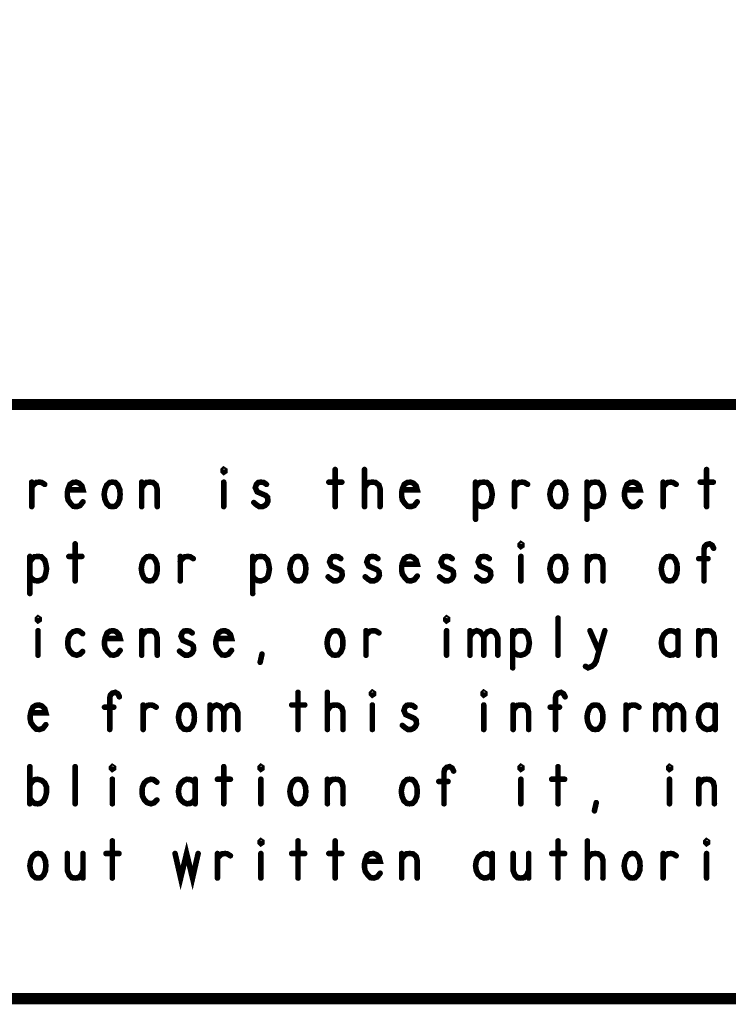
# Model space of a CAD drawing. Extents: x 28 to 61, y 24.9 to 46.
# Tile 53 of 86: x 50.7 to 52.6, y 24.9 to 27.6. Entities that reach past the tile are written whole.
import ezdxf

# ---------------------------------------------------------------- set-up
doc = ezdxf.new("R2010")
doc.units = 0
doc.layers.add('1', color=2, linetype='CONTINUOUS')

msp = doc.modelspace()

# ---------------------------------------------------------------- linework, layer by layer
at = {"layer": '1'}
for points, const_width in [([(27.97, 24.965), (60.97, 24.965), (60.97, 45.965), (27.97, 45.965), (27.97, 24.965)], 0.03), ([(48.77, 24.965), (48.77, 26.565), (54.77, 26.565), (60.97, 26.565)], 0.03), ([(51.207, 26.383), (51.205, 26.385), (51.205, 26.388), (51.207, 26.39), (51.21, 26.388), (51.21, 26.385), (51.207, 26.383)], 0.015), ([(51.507, 26.39), (51.507, 26.29)], 0.015), ([(51.586, 26.29), (51.586, 26.39)], 0.015), ([(52.507, 26.39), (52.507, 26.29)], 0.015), ([(50.69, 26.343), (50.696, 26.35), (50.702, 26.355), (50.711, 26.356), (50.717, 26.355), (50.725, 26.35)], 0.015), ([(50.69, 26.29), (50.69, 26.356)], 0.015), ([(50.788, 26.335), (50.828, 26.335), (50.825, 26.346), (50.818, 26.353), (50.81, 26.356), (50.801, 26.355), (50.793, 26.35), (50.788, 26.338), (50.786, 26.328), (50.786, 26.318), (50.788, 26.308), (50.795, 26.298), (50.802, 26.291), (50.811, 26.29), (50.82, 26.293), (50.828, 26.303)], 0.015), ([(50.907, 26.29), (50.9, 26.291), (50.892, 26.298), (50.887, 26.31), (50.885, 26.323), (50.887, 26.336), (50.892, 26.348), (50.9, 26.355), (50.907, 26.356), (50.915, 26.355), (50.922, 26.348), (50.927, 26.336), (50.928, 26.323), (50.927, 26.31), (50.922, 26.298), (50.915, 26.291), (50.907, 26.29)], 0.015), ([(50.986, 26.29), (50.986, 26.356)], 0.015), ([(50.986, 26.34), (50.991, 26.348), (50.998, 26.355), (51.008, 26.356), (51.017, 26.355), (51.025, 26.348), (51.028, 26.336), (51.028, 26.29)], 0.015), ([(51.207, 26.356), (51.207, 26.29)], 0.015), ([(51.288, 26.301), (51.295, 26.295), (51.303, 26.29), (51.311, 26.29), (51.318, 26.293), (51.323, 26.298), (51.326, 26.305), (51.325, 26.315), (51.32, 26.32), (51.297, 26.33), (51.292, 26.341), (51.295, 26.35), (51.3, 26.355), (51.307, 26.356), (51.315, 26.355), (51.322, 26.35)], 0.015), ([(51.49, 26.356), (51.525, 26.356)], 0.015), ([(51.586, 26.341), (51.592, 26.35), (51.598, 26.355), (51.608, 26.356), (51.616, 26.355), (51.625, 26.348), (51.628, 26.338), (51.628, 26.29)], 0.015), ([(51.688, 26.335), (51.728, 26.335), (51.725, 26.346), (51.718, 26.353), (51.71, 26.356), (51.701, 26.355), (51.693, 26.35), (51.688, 26.338), (51.686, 26.328), (51.686, 26.318), (51.688, 26.308), (51.695, 26.298), (51.702, 26.291), (51.711, 26.29), (51.72, 26.293), (51.728, 26.303)], 0.015), ([(51.885, 26.256), (51.885, 26.356)], 0.015), ([(51.885, 26.341), (51.891, 26.35), (51.897, 26.355), (51.907, 26.356), (51.916, 26.355), (51.925, 26.346), (51.928, 26.335), (51.93, 26.323), (51.928, 26.311), (51.925, 26.3), (51.917, 26.293), (51.907, 26.29), (51.898, 26.291), (51.89, 26.296), (51.885, 26.303)], 0.015), ([(51.99, 26.343), (51.996, 26.35), (52.002, 26.355), (52.011, 26.356), (52.017, 26.355), (52.025, 26.35)], 0.015), ([(51.99, 26.29), (51.99, 26.356)], 0.015), ([(52.107, 26.29), (52.1, 26.291), (52.092, 26.298), (52.087, 26.31), (52.085, 26.323), (52.087, 26.336), (52.092, 26.348), (52.1, 26.355), (52.107, 26.356), (52.115, 26.355), (52.122, 26.348), (52.127, 26.336), (52.128, 26.323), (52.127, 26.31), (52.122, 26.298), (52.115, 26.291), (52.107, 26.29)], 0.015), ([(52.185, 26.256), (52.185, 26.356)], 0.015), ([(52.185, 26.341), (52.191, 26.35), (52.197, 26.355), (52.207, 26.356), (52.216, 26.355), (52.225, 26.346), (52.228, 26.335), (52.23, 26.323), (52.228, 26.311), (52.225, 26.3), (52.217, 26.293), (52.207, 26.29), (52.198, 26.291), (52.19, 26.296), (52.185, 26.303)], 0.015), ([(52.288, 26.335), (52.328, 26.335), (52.325, 26.346), (52.318, 26.353), (52.31, 26.356), (52.301, 26.355), (52.293, 26.35), (52.288, 26.338), (52.286, 26.328), (52.286, 26.318), (52.288, 26.308), (52.295, 26.298), (52.302, 26.291), (52.311, 26.29), (52.32, 26.293), (52.328, 26.303)], 0.015), ([(52.39, 26.343), (52.396, 26.35), (52.402, 26.355), (52.411, 26.356), (52.417, 26.355), (52.425, 26.35)], 0.015), ([(52.39, 26.29), (52.39, 26.356)], 0.015), ([(52.49, 26.356), (52.525, 26.356)], 0.015), ([(50.807, 26.19), (50.807, 26.09)], 0.015), ([(52.007, 26.183), (52.005, 26.185), (52.005, 26.188), (52.007, 26.19), (52.01, 26.188), (52.01, 26.185), (52.007, 26.183)], 0.015), ([(52.5, 26.09), (52.5, 26.175), (52.502, 26.183), (52.507, 26.188), (52.515, 26.19), (52.522, 26.186), (52.526, 26.178)], 0.015), ([(50.685, 26.056), (50.685, 26.156)], 0.015), ([(50.685, 26.141), (50.691, 26.15), (50.697, 26.155), (50.707, 26.156), (50.716, 26.155), (50.725, 26.146), (50.728, 26.135), (50.73, 26.123), (50.728, 26.111), (50.725, 26.1), (50.717, 26.093), (50.707, 26.09), (50.698, 26.091), (50.69, 26.096), (50.685, 26.103)], 0.015), ([(50.79, 26.156), (50.825, 26.156)], 0.015), ([(51.007, 26.09), (51, 26.091), (50.992, 26.098), (50.987, 26.11), (50.985, 26.123), (50.987, 26.136), (50.992, 26.148), (51, 26.155), (51.007, 26.156), (51.015, 26.155), (51.022, 26.148), (51.027, 26.136), (51.028, 26.123), (51.027, 26.11), (51.022, 26.098), (51.015, 26.091), (51.007, 26.09)], 0.015), ([(51.09, 26.143), (51.096, 26.15), (51.102, 26.155), (51.111, 26.156), (51.117, 26.155), (51.125, 26.15)], 0.015), ([(51.09, 26.09), (51.09, 26.156)], 0.015), ([(51.285, 26.056), (51.285, 26.156)], 0.015), ([(51.285, 26.141), (51.291, 26.15), (51.297, 26.155), (51.307, 26.156), (51.316, 26.155), (51.325, 26.146), (51.328, 26.135), (51.33, 26.123), (51.328, 26.111), (51.325, 26.1), (51.317, 26.093), (51.307, 26.09), (51.298, 26.091), (51.29, 26.096), (51.285, 26.103)], 0.015), ([(51.407, 26.09), (51.4, 26.091), (51.392, 26.098), (51.387, 26.11), (51.385, 26.123), (51.387, 26.136), (51.392, 26.148), (51.4, 26.155), (51.407, 26.156), (51.415, 26.155), (51.422, 26.148), (51.427, 26.136), (51.428, 26.123), (51.427, 26.11), (51.422, 26.098), (51.415, 26.091), (51.407, 26.09)], 0.015), ([(51.488, 26.101), (51.495, 26.095), (51.503, 26.09), (51.511, 26.09), (51.518, 26.093), (51.523, 26.098), (51.526, 26.105), (51.525, 26.115), (51.52, 26.12), (51.497, 26.13), (51.492, 26.141), (51.495, 26.15), (51.5, 26.155), (51.507, 26.156), (51.515, 26.155), (51.522, 26.15)], 0.015), ([(51.588, 26.101), (51.595, 26.095), (51.603, 26.09), (51.611, 26.09), (51.618, 26.093), (51.623, 26.098), (51.626, 26.105), (51.625, 26.115), (51.62, 26.12), (51.597, 26.13), (51.592, 26.141), (51.595, 26.15), (51.6, 26.155), (51.607, 26.156), (51.615, 26.155), (51.622, 26.15)], 0.015), ([(51.688, 26.135), (51.728, 26.135), (51.725, 26.146), (51.718, 26.153), (51.71, 26.156), (51.701, 26.155), (51.693, 26.15), (51.688, 26.138), (51.686, 26.128), (51.686, 26.118), (51.688, 26.108), (51.695, 26.098), (51.702, 26.091), (51.711, 26.09), (51.72, 26.093), (51.728, 26.103)], 0.015), ([(51.788, 26.101), (51.795, 26.095), (51.803, 26.09), (51.811, 26.09), (51.818, 26.093), (51.823, 26.098), (51.826, 26.105), (51.825, 26.115), (51.82, 26.12), (51.797, 26.13), (51.792, 26.141), (51.795, 26.15), (51.8, 26.155), (51.807, 26.156), (51.815, 26.155), (51.822, 26.15)], 0.015), ([(51.888, 26.101), (51.895, 26.095), (51.903, 26.09), (51.911, 26.09), (51.918, 26.093), (51.923, 26.098), (51.926, 26.105), (51.925, 26.115), (51.92, 26.12), (51.897, 26.13), (51.892, 26.141), (51.895, 26.15), (51.9, 26.155), (51.907, 26.156), (51.915, 26.155), (51.922, 26.15)], 0.015), ([(52.007, 26.156), (52.007, 26.09)], 0.015), ([(52.107, 26.09), (52.1, 26.091), (52.092, 26.098), (52.087, 26.11), (52.085, 26.123), (52.087, 26.136), (52.092, 26.148), (52.1, 26.155), (52.107, 26.156), (52.115, 26.155), (52.122, 26.148), (52.127, 26.136), (52.128, 26.123), (52.127, 26.11), (52.122, 26.098), (52.115, 26.091), (52.107, 26.09)], 0.015), ([(52.186, 26.09), (52.186, 26.156)], 0.015), ([(52.186, 26.14), (52.191, 26.148), (52.198, 26.155), (52.208, 26.156), (52.217, 26.155), (52.225, 26.148), (52.228, 26.136), (52.228, 26.09)], 0.015), ([(52.407, 26.09), (52.4, 26.091), (52.392, 26.098), (52.387, 26.11), (52.385, 26.123), (52.387, 26.136), (52.392, 26.148), (52.4, 26.155), (52.407, 26.156), (52.415, 26.155), (52.422, 26.148), (52.427, 26.136), (52.428, 26.123), (52.427, 26.11), (52.422, 26.098), (52.415, 26.091), (52.407, 26.09)], 0.015), ([(52.511, 26.15), (52.486, 26.15)], 0.015), ([(50.707, 25.983), (50.705, 25.985), (50.705, 25.988), (50.707, 25.99), (50.71, 25.988), (50.71, 25.985), (50.707, 25.983)], 0.015), ([(51.807, 25.983), (51.805, 25.985), (51.805, 25.988), (51.807, 25.99), (51.81, 25.988), (51.81, 25.985), (51.807, 25.983)], 0.015), ([(52.107, 25.89), (52.107, 25.99)], 0.015), ([(50.707, 25.956), (50.707, 25.89)], 0.015), ([(50.827, 25.948), (50.818, 25.955), (50.811, 25.956), (50.801, 25.953), (50.793, 25.946), (50.788, 25.935), (50.787, 25.923), (50.788, 25.911), (50.793, 25.901), (50.801, 25.893), (50.811, 25.89), (50.82, 25.893), (50.827, 25.9)], 0.015), ([(50.888, 25.935), (50.928, 25.935), (50.925, 25.946), (50.918, 25.953), (50.91, 25.956), (50.901, 25.955), (50.893, 25.95), (50.888, 25.938), (50.886, 25.928), (50.886, 25.918), (50.888, 25.908), (50.895, 25.898), (50.902, 25.891), (50.911, 25.89), (50.92, 25.893), (50.928, 25.903)], 0.015), ([(50.986, 25.89), (50.986, 25.956)], 0.015), ([(50.986, 25.94), (50.991, 25.948), (50.998, 25.955), (51.008, 25.956), (51.017, 25.955), (51.025, 25.948), (51.028, 25.936), (51.028, 25.89)], 0.015), ([(51.088, 25.901), (51.095, 25.895), (51.103, 25.89), (51.111, 25.89), (51.118, 25.893), (51.123, 25.898), (51.126, 25.905), (51.125, 25.915), (51.12, 25.92), (51.097, 25.93), (51.092, 25.941), (51.095, 25.95), (51.1, 25.955), (51.107, 25.956), (51.115, 25.955), (51.122, 25.95)], 0.015), ([(51.188, 25.935), (51.228, 25.935), (51.225, 25.946), (51.218, 25.953), (51.21, 25.956), (51.201, 25.955), (51.193, 25.95), (51.188, 25.938), (51.186, 25.928), (51.186, 25.918), (51.188, 25.908), (51.195, 25.898), (51.202, 25.891), (51.211, 25.89), (51.22, 25.893), (51.228, 25.903)], 0.015), ([(51.507, 25.89), (51.5, 25.891), (51.492, 25.898), (51.487, 25.91), (51.485, 25.923), (51.487, 25.936), (51.492, 25.948), (51.5, 25.955), (51.507, 25.956), (51.515, 25.955), (51.522, 25.948), (51.527, 25.936), (51.528, 25.923), (51.527, 25.91), (51.522, 25.898), (51.515, 25.891), (51.507, 25.89)], 0.015), ([(51.59, 25.943), (51.596, 25.95), (51.602, 25.955), (51.611, 25.956), (51.617, 25.955), (51.625, 25.95)], 0.015), ([(51.59, 25.89), (51.59, 25.956)], 0.015), ([(51.807, 25.956), (51.807, 25.89)], 0.015), ([(51.87, 25.938), (51.873, 25.946), (51.88, 25.953), (51.888, 25.956), (51.897, 25.953), (51.903, 25.946), (51.907, 25.938), (51.907, 25.89)], 0.015), ([(51.87, 25.89), (51.87, 25.956)], 0.015), ([(51.907, 25.938), (51.911, 25.946), (51.917, 25.953), (51.926, 25.956), (51.935, 25.953), (51.941, 25.946), (51.945, 25.936), (51.945, 25.89)], 0.015), ([(51.985, 25.856), (51.985, 25.956)], 0.015), ([(51.985, 25.941), (51.991, 25.95), (51.997, 25.955), (52.007, 25.956), (52.016, 25.955), (52.025, 25.946), (52.028, 25.935), (52.03, 25.923), (52.028, 25.911), (52.025, 25.9), (52.017, 25.893), (52.007, 25.89), (51.998, 25.891), (51.99, 25.896), (51.985, 25.903)], 0.015), ([(52.181, 25.86), (52.188, 25.856), (52.198, 25.86), (52.205, 25.866), (52.21, 25.875), (52.217, 25.901), (52.233, 25.956)], 0.015), ([(52.193, 25.956), (52.217, 25.901)], 0.015), ([(52.43, 25.945), (52.425, 25.951), (52.417, 25.955), (52.408, 25.956), (52.4, 25.953), (52.392, 25.946), (52.387, 25.936), (52.385, 25.923), (52.387, 25.91), (52.392, 25.9), (52.4, 25.893), (52.408, 25.89), (52.417, 25.891), (52.425, 25.896), (52.43, 25.903)], 0.015), ([(52.43, 25.89), (52.43, 25.956)], 0.015), ([(52.486, 25.89), (52.486, 25.956)], 0.015), ([(52.486, 25.94), (52.491, 25.948), (52.498, 25.955), (52.508, 25.956), (52.517, 25.955), (52.525, 25.948), (52.528, 25.936), (52.528, 25.89)], 0.015), ([(51.305, 25.871), (51.31, 25.893)], 0.015), ([(50.9, 25.69), (50.9, 25.775), (50.902, 25.783), (50.907, 25.788), (50.915, 25.79), (50.922, 25.786), (50.926, 25.778)], 0.015), ([(51.407, 25.79), (51.407, 25.69)], 0.015), ([(51.486, 25.69), (51.486, 25.79)], 0.015), ([(51.607, 25.783), (51.605, 25.785), (51.605, 25.788), (51.607, 25.79), (51.61, 25.788), (51.61, 25.785), (51.607, 25.783)], 0.015), ([(51.907, 25.783), (51.905, 25.785), (51.905, 25.788), (51.907, 25.79), (51.91, 25.788), (51.91, 25.785), (51.907, 25.783)], 0.015), ([(52.1, 25.69), (52.1, 25.775), (52.102, 25.783), (52.107, 25.788), (52.115, 25.79), (52.122, 25.786), (52.126, 25.778)], 0.015), ([(50.688, 25.735), (50.728, 25.735), (50.725, 25.746), (50.718, 25.753), (50.71, 25.756), (50.701, 25.755), (50.693, 25.75), (50.688, 25.738), (50.686, 25.728), (50.686, 25.718), (50.688, 25.708), (50.695, 25.698), (50.702, 25.691), (50.711, 25.69), (50.72, 25.693), (50.728, 25.703)], 0.015), ([(50.911, 25.75), (50.886, 25.75)], 0.015), ([(50.99, 25.743), (50.996, 25.75), (51.002, 25.755), (51.011, 25.756), (51.017, 25.755), (51.025, 25.75)], 0.015), ([(50.99, 25.69), (50.99, 25.756)], 0.015), ([(51.107, 25.69), (51.1, 25.691), (51.092, 25.698), (51.087, 25.71), (51.085, 25.723), (51.087, 25.736), (51.092, 25.748), (51.1, 25.755), (51.107, 25.756), (51.115, 25.755), (51.122, 25.748), (51.127, 25.736), (51.128, 25.723), (51.127, 25.71), (51.122, 25.698), (51.115, 25.691), (51.107, 25.69)], 0.015), ([(51.17, 25.738), (51.173, 25.746), (51.18, 25.753), (51.188, 25.756), (51.197, 25.753), (51.203, 25.746), (51.207, 25.738), (51.207, 25.69)], 0.015), ([(51.17, 25.69), (51.17, 25.756)], 0.015), ([(51.207, 25.738), (51.211, 25.746), (51.217, 25.753), (51.226, 25.756), (51.235, 25.753), (51.241, 25.746), (51.245, 25.736), (51.245, 25.69)], 0.015), ([(51.39, 25.756), (51.425, 25.756)], 0.015), ([(51.486, 25.741), (51.492, 25.75), (51.498, 25.755), (51.508, 25.756), (51.516, 25.755), (51.525, 25.748), (51.528, 25.738), (51.528, 25.69)], 0.015), ([(51.607, 25.756), (51.607, 25.69)], 0.015), ([(51.688, 25.701), (51.695, 25.695), (51.703, 25.69), (51.711, 25.69), (51.718, 25.693), (51.723, 25.698), (51.726, 25.705), (51.725, 25.715), (51.72, 25.72), (51.697, 25.73), (51.692, 25.741), (51.695, 25.75), (51.7, 25.755), (51.707, 25.756), (51.715, 25.755), (51.722, 25.75)], 0.015), ([(51.907, 25.756), (51.907, 25.69)], 0.015), ([(51.986, 25.69), (51.986, 25.756)], 0.015), ([(51.986, 25.74), (51.991, 25.748), (51.998, 25.755), (52.008, 25.756), (52.017, 25.755), (52.025, 25.748), (52.028, 25.736), (52.028, 25.69)], 0.015), ([(52.111, 25.75), (52.086, 25.75)], 0.015), ([(52.207, 25.69), (52.2, 25.691), (52.192, 25.698), (52.187, 25.71), (52.185, 25.723), (52.187, 25.736), (52.192, 25.748), (52.2, 25.755), (52.207, 25.756), (52.215, 25.755), (52.222, 25.748), (52.227, 25.736), (52.228, 25.723), (52.227, 25.71), (52.222, 25.698), (52.215, 25.691), (52.207, 25.69)], 0.015), ([(52.29, 25.743), (52.296, 25.75), (52.302, 25.755), (52.311, 25.756), (52.317, 25.755), (52.325, 25.75)], 0.015), ([(52.29, 25.69), (52.29, 25.756)], 0.015), ([(52.37, 25.738), (52.373, 25.746), (52.38, 25.753), (52.388, 25.756), (52.397, 25.753), (52.403, 25.746), (52.407, 25.738), (52.407, 25.69)], 0.015), ([(52.37, 25.69), (52.37, 25.756)], 0.015), ([(52.407, 25.738), (52.411, 25.746), (52.417, 25.753), (52.426, 25.756), (52.435, 25.753), (52.441, 25.746), (52.445, 25.736), (52.445, 25.69)], 0.015), ([(52.53, 25.745), (52.525, 25.751), (52.517, 25.755), (52.508, 25.756), (52.5, 25.753), (52.492, 25.746), (52.487, 25.736), (52.485, 25.723), (52.487, 25.71), (52.492, 25.7), (52.5, 25.693), (52.508, 25.69), (52.517, 25.691), (52.525, 25.696), (52.53, 25.703)], 0.015), ([(52.53, 25.69), (52.53, 25.756)], 0.015), ([(50.685, 25.49), (50.685, 25.59)], 0.015), ([(50.807, 25.49), (50.807, 25.59)], 0.015), ([(50.907, 25.583), (50.905, 25.585), (50.905, 25.588), (50.907, 25.59), (50.91, 25.588), (50.91, 25.585), (50.907, 25.583)], 0.015), ([(51.207, 25.59), (51.207, 25.49)], 0.015), ([(51.307, 25.583), (51.305, 25.585), (51.305, 25.588), (51.307, 25.59), (51.31, 25.588), (51.31, 25.585), (51.307, 25.583)], 0.015), ([(51.8, 25.49), (51.8, 25.575), (51.802, 25.583), (51.807, 25.588), (51.815, 25.59), (51.822, 25.586), (51.826, 25.578)], 0.015), ([(52.007, 25.583), (52.005, 25.585), (52.005, 25.588), (52.007, 25.59), (52.01, 25.588), (52.01, 25.585), (52.007, 25.583)], 0.015), ([(52.107, 25.59), (52.107, 25.49)], 0.015), ([(52.407, 25.583), (52.405, 25.585), (52.405, 25.588), (52.407, 25.59), (52.41, 25.588), (52.41, 25.585), (52.407, 25.583)], 0.015), ([(50.685, 25.54), (50.691, 25.55), (50.698, 25.555), (50.706, 25.556), (50.717, 25.553), (50.725, 25.546), (50.73, 25.535), (50.73, 25.521), (50.727, 25.508), (50.722, 25.498), (50.713, 25.491), (50.706, 25.49), (50.698, 25.491), (50.691, 25.496), (50.685, 25.505)], 0.015), ([(50.907, 25.556), (50.907, 25.49)], 0.015), ([(51.027, 25.548), (51.018, 25.555), (51.011, 25.556), (51.001, 25.553), (50.993, 25.546), (50.988, 25.535), (50.987, 25.523), (50.988, 25.511), (50.993, 25.501), (51.001, 25.493), (51.011, 25.49), (51.02, 25.493), (51.027, 25.5)], 0.015), ([(51.13, 25.545), (51.125, 25.551), (51.117, 25.555), (51.108, 25.556), (51.1, 25.553), (51.092, 25.546), (51.087, 25.536), (51.085, 25.523), (51.087, 25.51), (51.092, 25.5), (51.1, 25.493), (51.108, 25.49), (51.117, 25.491), (51.125, 25.496), (51.13, 25.503)], 0.015), ([(51.13, 25.49), (51.13, 25.556)], 0.015), ([(51.19, 25.556), (51.225, 25.556)], 0.015), ([(51.307, 25.556), (51.307, 25.49)], 0.015), ([(51.407, 25.49), (51.4, 25.491), (51.392, 25.498), (51.387, 25.51), (51.385, 25.523), (51.387, 25.536), (51.392, 25.548), (51.4, 25.555), (51.407, 25.556), (51.415, 25.555), (51.422, 25.548), (51.427, 25.536), (51.428, 25.523), (51.427, 25.51), (51.422, 25.498), (51.415, 25.491), (51.407, 25.49)], 0.015), ([(51.486, 25.49), (51.486, 25.556)], 0.015), ([(51.486, 25.54), (51.491, 25.548), (51.498, 25.555), (51.508, 25.556), (51.517, 25.555), (51.525, 25.548), (51.528, 25.536), (51.528, 25.49)], 0.015), ([(51.707, 25.49), (51.7, 25.491), (51.692, 25.498), (51.687, 25.51), (51.685, 25.523), (51.687, 25.536), (51.692, 25.548), (51.7, 25.555), (51.707, 25.556), (51.715, 25.555), (51.722, 25.548), (51.727, 25.536), (51.728, 25.523), (51.727, 25.51), (51.722, 25.498), (51.715, 25.491), (51.707, 25.49)], 0.015), ([(52.007, 25.556), (52.007, 25.49)], 0.015), ([(52.09, 25.556), (52.125, 25.556)], 0.015), ([(52.407, 25.556), (52.407, 25.49)], 0.015), ([(52.486, 25.49), (52.486, 25.556)], 0.015), ([(52.486, 25.54), (52.491, 25.548), (52.498, 25.555), (52.508, 25.556), (52.517, 25.555), (52.525, 25.548), (52.528, 25.536), (52.528, 25.49)], 0.015), ([(51.811, 25.55), (51.786, 25.55)], 0.015), ([(52.205, 25.471), (52.21, 25.493)], 0.015), ([(51.307, 25.383), (51.305, 25.385), (51.305, 25.388), (51.307, 25.39), (51.31, 25.388), (51.31, 25.385), (51.307, 25.383)], 0.015), ([(52.507, 25.383), (52.505, 25.385), (52.505, 25.388), (52.507, 25.39), (52.51, 25.388), (52.51, 25.385), (52.507, 25.383)], 0.015), ([(50.907, 25.39), (50.907, 25.29)], 0.015), ([(51.076, 25.356), (51.091, 25.29), (51.107, 25.356), (51.123, 25.29), (51.138, 25.356)], 0.015), ([(51.407, 25.39), (51.407, 25.29)], 0.015), ([(51.507, 25.39), (51.507, 25.29)], 0.015), ([(52.107, 25.39), (52.107, 25.29)], 0.015), ([(52.186, 25.29), (52.186, 25.39)], 0.015), ([(50.707, 25.29), (50.7, 25.291), (50.692, 25.298), (50.687, 25.31), (50.685, 25.323), (50.687, 25.336), (50.692, 25.348), (50.7, 25.355), (50.707, 25.356), (50.715, 25.355), (50.722, 25.348), (50.727, 25.336), (50.728, 25.323), (50.727, 25.31), (50.722, 25.298), (50.715, 25.291), (50.707, 25.29)], 0.015), ([(50.786, 25.356), (50.786, 25.31), (50.791, 25.298), (50.798, 25.291), (50.807, 25.29), (50.816, 25.291), (50.823, 25.298), (50.828, 25.31)], 0.015), ([(50.828, 25.29), (50.828, 25.356)], 0.015), ([(50.89, 25.356), (50.925, 25.356)], 0.015), ([(51.19, 25.343), (51.196, 25.35), (51.202, 25.355), (51.211, 25.356), (51.217, 25.355), (51.225, 25.35)], 0.015), ([(51.19, 25.29), (51.19, 25.356)], 0.015), ([(51.307, 25.356), (51.307, 25.29)], 0.015), ([(51.39, 25.356), (51.425, 25.356)], 0.015), ([(51.49, 25.356), (51.525, 25.356)], 0.015), ([(51.588, 25.335), (51.628, 25.335), (51.625, 25.346), (51.618, 25.353), (51.61, 25.356), (51.601, 25.355), (51.593, 25.35), (51.588, 25.338), (51.586, 25.328), (51.586, 25.318), (51.588, 25.308), (51.595, 25.298), (51.602, 25.291), (51.611, 25.29), (51.62, 25.293), (51.628, 25.303)], 0.015), ([(51.686, 25.29), (51.686, 25.356)], 0.015), ([(51.686, 25.34), (51.691, 25.348), (51.698, 25.355), (51.708, 25.356), (51.717, 25.355), (51.725, 25.348), (51.728, 25.336), (51.728, 25.29)], 0.015), ([(51.93, 25.345), (51.925, 25.351), (51.917, 25.355), (51.908, 25.356), (51.9, 25.353), (51.892, 25.346), (51.887, 25.336), (51.885, 25.323), (51.887, 25.31), (51.892, 25.3), (51.9, 25.293), (51.908, 25.29), (51.917, 25.291), (51.925, 25.296), (51.93, 25.303)], 0.015), ([(51.93, 25.29), (51.93, 25.356)], 0.015), ([(51.986, 25.356), (51.986, 25.31), (51.991, 25.298), (51.998, 25.291), (52.007, 25.29), (52.016, 25.291), (52.023, 25.298), (52.028, 25.31)], 0.015), ([(52.028, 25.29), (52.028, 25.356)], 0.015), ([(52.09, 25.356), (52.125, 25.356)], 0.015), ([(52.186, 25.341), (52.192, 25.35), (52.198, 25.355), (52.208, 25.356), (52.216, 25.355), (52.225, 25.348), (52.228, 25.338), (52.228, 25.29)], 0.015), ([(52.307, 25.29), (52.3, 25.291), (52.292, 25.298), (52.287, 25.31), (52.285, 25.323), (52.287, 25.336), (52.292, 25.348), (52.3, 25.355), (52.307, 25.356), (52.315, 25.355), (52.322, 25.348), (52.327, 25.336), (52.328, 25.323), (52.327, 25.31), (52.322, 25.298), (52.315, 25.291), (52.307, 25.29)], 0.015), ([(52.39, 25.343), (52.396, 25.35), (52.402, 25.355), (52.411, 25.356), (52.417, 25.355), (52.425, 25.35)], 0.015), ([(52.39, 25.29), (52.39, 25.356)], 0.015), ([(52.507, 25.356), (52.507, 25.29)], 0.015)]:
    msp.add_lwpolyline(points, dxfattribs=dict(at, const_width=const_width))
at = {"layer": '1', "const_width": 0.0075}
for points in [[(51.2107, 26.383, 1), (51.2032, 26.383, 1)], [(51.2107, 26.383, 1), (51.2032, 26.383, 1)], [(51.5108, 26.39, 1), (51.5033, 26.39, 1)], [(51.5898, 26.39, 1), (51.5823, 26.39, 1)], [(52.5108, 26.39, 1), (52.5033, 26.39, 1)], [(50.6938, 26.356, 1), (50.6863, 26.356, 1)], [(50.7287, 26.35, 1), (50.7212, 26.35, 1)], [(50.9898, 26.356, 1), (50.9823, 26.356, 1)], [(51.2107, 26.356, 1), (51.2032, 26.356, 1)], [(51.3257, 26.35, 1), (51.3182, 26.35, 1)], [(51.4937, 26.356, 1), (51.4862, 26.356, 1)], [(51.5288, 26.356, 1), (51.5213, 26.356, 1)], [(51.8888, 26.356, 1), (51.8813, 26.356, 1)], [(51.9937, 26.356, 1), (51.9862, 26.356, 1)], [(52.0288, 26.35, 1), (52.0213, 26.35, 1)], [(52.1887, 26.356, 1), (52.1812, 26.356, 1)], [(52.3937, 26.356, 1), (52.3862, 26.356, 1)], [(52.4288, 26.35, 1), (52.4213, 26.35, 1)], [(52.4937, 26.356, 1), (52.4862, 26.356, 1)], [(52.5288, 26.356, 1), (52.5213, 26.356, 1)], [(50.6938, 26.343, 1), (50.6863, 26.343, 1)], [(50.7918, 26.335, 1), (50.7843, 26.335, 1)], [(50.9898, 26.34, 1), (50.9823, 26.34, 1)], [(51.5898, 26.341, 1), (51.5823, 26.341, 1)], [(51.6917, 26.335, 1), (51.6842, 26.335, 1)], [(51.8888, 26.341, 1), (51.8813, 26.341, 1)], [(51.9937, 26.343, 1), (51.9862, 26.343, 1)], [(52.1887, 26.341, 1), (52.1812, 26.341, 1)], [(52.2918, 26.335, 1), (52.2843, 26.335, 1)], [(52.3937, 26.343, 1), (52.3862, 26.343, 1)], [(50.8317, 26.303, 1), (50.8242, 26.303, 1)], [(51.2918, 26.301, 1), (51.2843, 26.301, 1)], [(51.7317, 26.303, 1), (51.7242, 26.303, 1)], [(51.8888, 26.303, 1), (51.8813, 26.303, 1)], [(52.1887, 26.303, 1), (52.1812, 26.303, 1)], [(52.3317, 26.303, 1), (52.3242, 26.303, 1)], [(50.6938, 26.29, 1), (50.6863, 26.29, 1)], [(50.9108, 26.29, 1), (50.9032, 26.29, 1)], [(50.9108, 26.29, 1), (50.9032, 26.29, 1)], [(50.9898, 26.29, 1), (50.9823, 26.29, 1)], [(51.0318, 26.29, 1), (51.0243, 26.29, 1)], [(51.2107, 26.29, 1), (51.2032, 26.29, 1)], [(51.5108, 26.29, 1), (51.5033, 26.29, 1)], [(51.5898, 26.29, 1), (51.5823, 26.29, 1)], [(51.6317, 26.29, 1), (51.6243, 26.29, 1)], [(51.9937, 26.29, 1), (51.9862, 26.29, 1)], [(52.1108, 26.29, 1), (52.1033, 26.29, 1)], [(52.1108, 26.29, 1), (52.1033, 26.29, 1)], [(52.3937, 26.29, 1), (52.3862, 26.29, 1)], [(52.5108, 26.29, 1), (52.5033, 26.29, 1)], [(51.8888, 26.256, 1), (51.8813, 26.256, 1)], [(52.1887, 26.256, 1), (52.1812, 26.256, 1)], [(50.8107, 26.19, 1), (50.8032, 26.19, 1)], [(52.0108, 26.183, 1), (52.0033, 26.183, 1)], [(52.0108, 26.183, 1), (52.0033, 26.183, 1)], [(52.5297, 26.178, 1), (52.5222, 26.178, 1)], [(50.6887, 26.156, 1), (50.6812, 26.156, 1)], [(50.6887, 26.141, 1), (50.6812, 26.141, 1)], [(50.7938, 26.156, 1), (50.7863, 26.156, 1)], [(50.8287, 26.156, 1), (50.8212, 26.156, 1)], [(51.0938, 26.156, 1), (51.0862, 26.156, 1)], [(51.0938, 26.143, 1), (51.0862, 26.143, 1)], [(51.1287, 26.15, 1), (51.1213, 26.15, 1)], [(51.2888, 26.156, 1), (51.2812, 26.156, 1)], [(51.2888, 26.141, 1), (51.2812, 26.141, 1)], [(51.5258, 26.15, 1), (51.5183, 26.15, 1)], [(51.6257, 26.15, 1), (51.6183, 26.15, 1)], [(51.6917, 26.135, 1), (51.6842, 26.135, 1)], [(51.8257, 26.15, 1), (51.8182, 26.15, 1)], [(51.9258, 26.15, 1), (51.9183, 26.15, 1)], [(52.0108, 26.156, 1), (52.0033, 26.156, 1)], [(52.1897, 26.156, 1), (52.1823, 26.156, 1)], [(52.1897, 26.14, 1), (52.1823, 26.14, 1)], [(52.4898, 26.15, 1), (52.4823, 26.15, 1)], [(52.5147, 26.15, 1), (52.5072, 26.15, 1)], [(50.6887, 26.103, 1), (50.6812, 26.103, 1)], [(50.8107, 26.09, 1), (50.8032, 26.09, 1)], [(51.0108, 26.09, 1), (51.0033, 26.09, 1)], [(51.0108, 26.09, 1), (51.0033, 26.09, 1)], [(51.0938, 26.09, 1), (51.0862, 26.09, 1)], [(51.2888, 26.103, 1), (51.2812, 26.103, 1)], [(51.4108, 26.09, 1), (51.4032, 26.09, 1)], [(51.4108, 26.09, 1), (51.4032, 26.09, 1)], [(51.4918, 26.101, 1), (51.4843, 26.101, 1)], [(51.5917, 26.101, 1), (51.5842, 26.101, 1)], [(51.7317, 26.103, 1), (51.7242, 26.103, 1)], [(51.7918, 26.101, 1), (51.7843, 26.101, 1)], [(51.8918, 26.101, 1), (51.8843, 26.101, 1)], [(52.0108, 26.09, 1), (52.0033, 26.09, 1)], [(52.1108, 26.09, 1), (52.1033, 26.09, 1)], [(52.1108, 26.09, 1), (52.1033, 26.09, 1)], [(52.1897, 26.09, 1), (52.1823, 26.09, 1)], [(52.2317, 26.09, 1), (52.2242, 26.09, 1)], [(52.4108, 26.09, 1), (52.4032, 26.09, 1)], [(52.4108, 26.09, 1), (52.4032, 26.09, 1)], [(52.5037, 26.09, 1), (52.4963, 26.09, 1)], [(50.6887, 26.056, 1), (50.6812, 26.056, 1)], [(51.2888, 26.056, 1), (51.2812, 26.056, 1)], [(50.7107, 25.983, 1), (50.7032, 25.983, 1)], [(50.7107, 25.983, 1), (50.7032, 25.983, 1)], [(51.8107, 25.983, 1), (51.8032, 25.983, 1)], [(51.8107, 25.983, 1), (51.8032, 25.983, 1)], [(52.1108, 25.99, 1), (52.1033, 25.99, 1)], [(50.7107, 25.956, 1), (50.7032, 25.956, 1)], [(50.9898, 25.956, 1), (50.9823, 25.956, 1)], [(51.1257, 25.95, 1), (51.1183, 25.95, 1)], [(51.5938, 25.956, 1), (51.5862, 25.956, 1)], [(51.6287, 25.95, 1), (51.6213, 25.95, 1)], [(51.8107, 25.956, 1), (51.8032, 25.956, 1)], [(51.8738, 25.956, 1), (51.8663, 25.956, 1)], [(51.9888, 25.956, 1), (51.9813, 25.956, 1)], [(52.1968, 25.956, 1), (52.1893, 25.956, 1)], [(52.2368, 25.956, 1), (52.2293, 25.956, 1)], [(52.4338, 25.956, 1), (52.4263, 25.956, 1)], [(52.4898, 25.956, 1), (52.4823, 25.956, 1)], [(50.8308, 25.948, 1), (50.8233, 25.948, 1)], [(50.8918, 25.935, 1), (50.8843, 25.935, 1)], [(50.9898, 25.94, 1), (50.9823, 25.94, 1)], [(51.1917, 25.935, 1), (51.1842, 25.935, 1)], [(51.5938, 25.943, 1), (51.5862, 25.943, 1)], [(51.8738, 25.938, 1), (51.8663, 25.938, 1)], [(51.9108, 25.938, 1), (51.9032, 25.938, 1)], [(51.9888, 25.941, 1), (51.9813, 25.941, 1)], [(52.4338, 25.945, 1), (52.4263, 25.945, 1)], [(52.4898, 25.94, 1), (52.4823, 25.94, 1)], [(50.8308, 25.9, 1), (50.8233, 25.9, 1)], [(50.9318, 25.903, 1), (50.9243, 25.903, 1)], [(51.0917, 25.901, 1), (51.0842, 25.901, 1)], [(51.2317, 25.903, 1), (51.2242, 25.903, 1)], [(51.9888, 25.903, 1), (51.9813, 25.903, 1)], [(52.2208, 25.901, 1), (52.2133, 25.901, 1)], [(52.4338, 25.903, 1), (52.4263, 25.903, 1)], [(50.7107, 25.89, 1), (50.7032, 25.89, 1)], [(50.9898, 25.89, 1), (50.9823, 25.89, 1)], [(51.0318, 25.89, 1), (51.0243, 25.89, 1)], [(51.3088, 25.871, 1), (51.3013, 25.871, 1)], [(51.3137, 25.893, 1), (51.3062, 25.893, 1)], [(51.5108, 25.89, 1), (51.5033, 25.89, 1)], [(51.5108, 25.89, 1), (51.5033, 25.89, 1)], [(51.5938, 25.89, 1), (51.5862, 25.89, 1)], [(51.8107, 25.89, 1), (51.8032, 25.89, 1)], [(51.8738, 25.89, 1), (51.8663, 25.89, 1)], [(51.9108, 25.89, 1), (51.9032, 25.89, 1)], [(51.9487, 25.89, 1), (51.9412, 25.89, 1)], [(52.1108, 25.89, 1), (52.1033, 25.89, 1)], [(52.4338, 25.89, 1), (52.4263, 25.89, 1)], [(52.4898, 25.89, 1), (52.4823, 25.89, 1)], [(52.5318, 25.89, 1), (52.5243, 25.89, 1)], [(51.9888, 25.856, 1), (51.9813, 25.856, 1)], [(52.1848, 25.86, 1), (52.1773, 25.86, 1)], [(51.4108, 25.79, 1), (51.4032, 25.79, 1)], [(51.4898, 25.79, 1), (51.4823, 25.79, 1)], [(50.9297, 25.778, 1), (50.9222, 25.778, 1)], [(51.6108, 25.783, 1), (51.6033, 25.783, 1)], [(51.6108, 25.783, 1), (51.6033, 25.783, 1)], [(51.9108, 25.783, 1), (51.9032, 25.783, 1)], [(51.9108, 25.783, 1), (51.9032, 25.783, 1)], [(52.1298, 25.778, 1), (52.1223, 25.778, 1)], [(50.8897, 25.75, 1), (50.8822, 25.75, 1)], [(50.9147, 25.75, 1), (50.9072, 25.75, 1)], [(50.9937, 25.756, 1), (50.9862, 25.756, 1)], [(50.9937, 25.743, 1), (50.9862, 25.743, 1)], [(51.0288, 25.75, 1), (51.0213, 25.75, 1)], [(51.1737, 25.756, 1), (51.1662, 25.756, 1)], [(51.1737, 25.738, 1), (51.1662, 25.738, 1)], [(51.2107, 25.738, 1), (51.2032, 25.738, 1)], [(51.3937, 25.756, 1), (51.3862, 25.756, 1)], [(51.4288, 25.756, 1), (51.4213, 25.756, 1)], [(51.4898, 25.741, 1), (51.4823, 25.741, 1)], [(51.6108, 25.756, 1), (51.6033, 25.756, 1)], [(51.7257, 25.75, 1), (51.7182, 25.75, 1)], [(51.9108, 25.756, 1), (51.9032, 25.756, 1)], [(51.9898, 25.756, 1), (51.9823, 25.756, 1)], [(51.9898, 25.74, 1), (51.9823, 25.74, 1)], [(52.0898, 25.75, 1), (52.0823, 25.75, 1)], [(52.1148, 25.75, 1), (52.1073, 25.75, 1)], [(52.2938, 25.756, 1), (52.2863, 25.756, 1)], [(52.2938, 25.743, 1), (52.2863, 25.743, 1)], [(52.3287, 25.75, 1), (52.3212, 25.75, 1)], [(52.3738, 25.756, 1), (52.3663, 25.756, 1)], [(52.3738, 25.738, 1), (52.3663, 25.738, 1)], [(52.4108, 25.738, 1), (52.4032, 25.738, 1)], [(52.5337, 25.756, 1), (52.5262, 25.756, 1)], [(52.5337, 25.745, 1), (52.5262, 25.745, 1)], [(50.6917, 25.735, 1), (50.6842, 25.735, 1)], [(50.7317, 25.703, 1), (50.7242, 25.703, 1)], [(50.9038, 25.69, 1), (50.8963, 25.69, 1)], [(50.9937, 25.69, 1), (50.9862, 25.69, 1)], [(51.1108, 25.69, 1), (51.1033, 25.69, 1)], [(51.1108, 25.69, 1), (51.1033, 25.69, 1)], [(51.1737, 25.69, 1), (51.1662, 25.69, 1)], [(51.2107, 25.69, 1), (51.2032, 25.69, 1)], [(51.2488, 25.69, 1), (51.2413, 25.69, 1)], [(51.4108, 25.69, 1), (51.4032, 25.69, 1)], [(51.4898, 25.69, 1), (51.4823, 25.69, 1)], [(51.5318, 25.69, 1), (51.5243, 25.69, 1)], [(51.6108, 25.69, 1), (51.6033, 25.69, 1)], [(51.6917, 25.701, 1), (51.6842, 25.701, 1)], [(51.9108, 25.69, 1), (51.9032, 25.69, 1)], [(51.9898, 25.69, 1), (51.9823, 25.69, 1)], [(52.0318, 25.69, 1), (52.0243, 25.69, 1)], [(52.1037, 25.69, 1), (52.0962, 25.69, 1)], [(52.2107, 25.69, 1), (52.2032, 25.69, 1)], [(52.2107, 25.69, 1), (52.2032, 25.69, 1)], [(52.2938, 25.69, 1), (52.2863, 25.69, 1)], [(52.3738, 25.69, 1), (52.3663, 25.69, 1)], [(52.4108, 25.69, 1), (52.4032, 25.69, 1)], [(52.4487, 25.69, 1), (52.4412, 25.69, 1)], [(52.5337, 25.703, 1), (52.5262, 25.703, 1)], [(52.5337, 25.69, 1), (52.5262, 25.69, 1)], [(50.6887, 25.59, 1), (50.6812, 25.59, 1)], [(50.8107, 25.59, 1), (50.8032, 25.59, 1)], [(50.9108, 25.583, 1), (50.9032, 25.583, 1)], [(50.9108, 25.583, 1), (50.9032, 25.583, 1)], [(51.2107, 25.59, 1), (51.2032, 25.59, 1)], [(51.3107, 25.583, 1), (51.3032, 25.583, 1)], [(51.3107, 25.583, 1), (51.3032, 25.583, 1)], [(51.8297, 25.578, 1), (51.8222, 25.578, 1)], [(52.0108, 25.583, 1), (52.0033, 25.583, 1)], [(52.0108, 25.583, 1), (52.0033, 25.583, 1)], [(52.1108, 25.59, 1), (52.1033, 25.59, 1)], [(52.4108, 25.583, 1), (52.4032, 25.583, 1)], [(52.4108, 25.583, 1), (52.4032, 25.583, 1)], [(50.9108, 25.556, 1), (50.9032, 25.556, 1)], [(51.1337, 25.556, 1), (51.1262, 25.556, 1)], [(51.1938, 25.556, 1), (51.1863, 25.556, 1)], [(51.2287, 25.556, 1), (51.2212, 25.556, 1)], [(51.3107, 25.556, 1), (51.3032, 25.556, 1)], [(51.4898, 25.556, 1), (51.4823, 25.556, 1)], [(52.0108, 25.556, 1), (52.0033, 25.556, 1)], [(52.0938, 25.556, 1), (52.0862, 25.556, 1)], [(52.1287, 25.556, 1), (52.1213, 25.556, 1)], [(52.4108, 25.556, 1), (52.4032, 25.556, 1)], [(52.4898, 25.556, 1), (52.4823, 25.556, 1)], [(50.6887, 25.54, 1), (50.6812, 25.54, 1)], [(51.0307, 25.548, 1), (51.0232, 25.548, 1)], [(51.1337, 25.545, 1), (51.1262, 25.545, 1)], [(51.4898, 25.54, 1), (51.4823, 25.54, 1)], [(51.7897, 25.55, 1), (51.7822, 25.55, 1)], [(51.8147, 25.55, 1), (51.8073, 25.55, 1)], [(52.4898, 25.54, 1), (52.4823, 25.54, 1)], [(50.6887, 25.505, 1), (50.6812, 25.505, 1)], [(51.0307, 25.5, 1), (51.0232, 25.5, 1)], [(51.1337, 25.503, 1), (51.1262, 25.503, 1)], [(50.6887, 25.49, 1), (50.6812, 25.49, 1)], [(50.8107, 25.49, 1), (50.8032, 25.49, 1)], [(50.9108, 25.49, 1), (50.9032, 25.49, 1)], [(51.1337, 25.49, 1), (51.1262, 25.49, 1)], [(51.2107, 25.49, 1), (51.2032, 25.49, 1)], [(51.3107, 25.49, 1), (51.3032, 25.49, 1)], [(51.4108, 25.49, 1), (51.4032, 25.49, 1)], [(51.4108, 25.49, 1), (51.4032, 25.49, 1)], [(51.4898, 25.49, 1), (51.4823, 25.49, 1)], [(51.5318, 25.49, 1), (51.5243, 25.49, 1)], [(51.7107, 25.49, 1), (51.7032, 25.49, 1)], [(51.7107, 25.49, 1), (51.7032, 25.49, 1)], [(51.8038, 25.49, 1), (51.7963, 25.49, 1)], [(52.0108, 25.49, 1), (52.0033, 25.49, 1)], [(52.1108, 25.49, 1), (52.1033, 25.49, 1)], [(52.2088, 25.471, 1), (52.2013, 25.471, 1)], [(52.2137, 25.493, 1), (52.2062, 25.493, 1)], [(52.4108, 25.49, 1), (52.4032, 25.49, 1)], [(52.4898, 25.49, 1), (52.4823, 25.49, 1)], [(52.5318, 25.49, 1), (52.5243, 25.49, 1)], [(50.9108, 25.39, 1), (50.9032, 25.39, 1)], [(51.3107, 25.383, 1), (51.3032, 25.383, 1)], [(51.3107, 25.383, 1), (51.3032, 25.383, 1)], [(51.4108, 25.39, 1), (51.4032, 25.39, 1)], [(51.5108, 25.39, 1), (51.5033, 25.39, 1)], [(52.1108, 25.39, 1), (52.1033, 25.39, 1)], [(52.1897, 25.39, 1), (52.1823, 25.39, 1)], [(52.5108, 25.383, 1), (52.5033, 25.383, 1)], [(52.5108, 25.383, 1), (52.5033, 25.383, 1)], [(50.7897, 25.356, 1), (50.7822, 25.356, 1)], [(50.8317, 25.356, 1), (50.8242, 25.356, 1)], [(50.8937, 25.356, 1), (50.8862, 25.356, 1)], [(50.9288, 25.356, 1), (50.9213, 25.356, 1)], [(51.0797, 25.356, 1), (51.0722, 25.356, 1)], [(51.1418, 25.356, 1), (51.1343, 25.356, 1)], [(51.1938, 25.356, 1), (51.1863, 25.356, 1)], [(51.1938, 25.343, 1), (51.1863, 25.343, 1)], [(51.2287, 25.35, 1), (51.2212, 25.35, 1)], [(51.3107, 25.356, 1), (51.3032, 25.356, 1)], [(51.3937, 25.356, 1), (51.3862, 25.356, 1)], [(51.4288, 25.356, 1), (51.4213, 25.356, 1)], [(51.4937, 25.356, 1), (51.4862, 25.356, 1)], [(51.5288, 25.356, 1), (51.5213, 25.356, 1)], [(51.6897, 25.356, 1), (51.6823, 25.356, 1)], [(51.6897, 25.34, 1), (51.6823, 25.34, 1)], [(51.9338, 25.356, 1), (51.9263, 25.356, 1)], [(51.9338, 25.345, 1), (51.9263, 25.345, 1)], [(51.9898, 25.356, 1), (51.9823, 25.356, 1)], [(52.0318, 25.356, 1), (52.0243, 25.356, 1)], [(52.0938, 25.356, 1), (52.0862, 25.356, 1)], [(52.1287, 25.356, 1), (52.1213, 25.356, 1)], [(52.1897, 25.341, 1), (52.1823, 25.341, 1)], [(52.3937, 25.356, 1), (52.3862, 25.356, 1)], [(52.3937, 25.343, 1), (52.3862, 25.343, 1)], [(52.4288, 25.35, 1), (52.4213, 25.35, 1)], [(52.5108, 25.356, 1), (52.5033, 25.356, 1)], [(51.5917, 25.335, 1), (51.5842, 25.335, 1)], [(50.7107, 25.29, 1), (50.7032, 25.29, 1)], [(50.7107, 25.29, 1), (50.7032, 25.29, 1)], [(50.8317, 25.31, 1), (50.8242, 25.31, 1)], [(50.8317, 25.29, 1), (50.8242, 25.29, 1)], [(50.9108, 25.29, 1), (50.9032, 25.29, 1)], [(51.1938, 25.29, 1), (51.1863, 25.29, 1)], [(51.3107, 25.29, 1), (51.3032, 25.29, 1)], [(51.4108, 25.29, 1), (51.4032, 25.29, 1)], [(51.5108, 25.29, 1), (51.5033, 25.29, 1)], [(51.6317, 25.303, 1), (51.6243, 25.303, 1)], [(51.6897, 25.29, 1), (51.6823, 25.29, 1)], [(51.7317, 25.29, 1), (51.7242, 25.29, 1)], [(51.9338, 25.303, 1), (51.9263, 25.303, 1)], [(51.9338, 25.29, 1), (51.9263, 25.29, 1)], [(52.0318, 25.31, 1), (52.0243, 25.31, 1)], [(52.0318, 25.29, 1), (52.0243, 25.29, 1)], [(52.1108, 25.29, 1), (52.1033, 25.29, 1)], [(52.1897, 25.29, 1), (52.1823, 25.29, 1)], [(52.2317, 25.29, 1), (52.2242, 25.29, 1)], [(52.3107, 25.29, 1), (52.3032, 25.29, 1)], [(52.3107, 25.29, 1), (52.3032, 25.29, 1)], [(52.3937, 25.29, 1), (52.3862, 25.29, 1)], [(52.5108, 25.29, 1), (52.5033, 25.29, 1)]]:
    msp.add_lwpolyline(points, format="xyb", close=True, dxfattribs=at)

doc.saveas('drawing.dxf')
